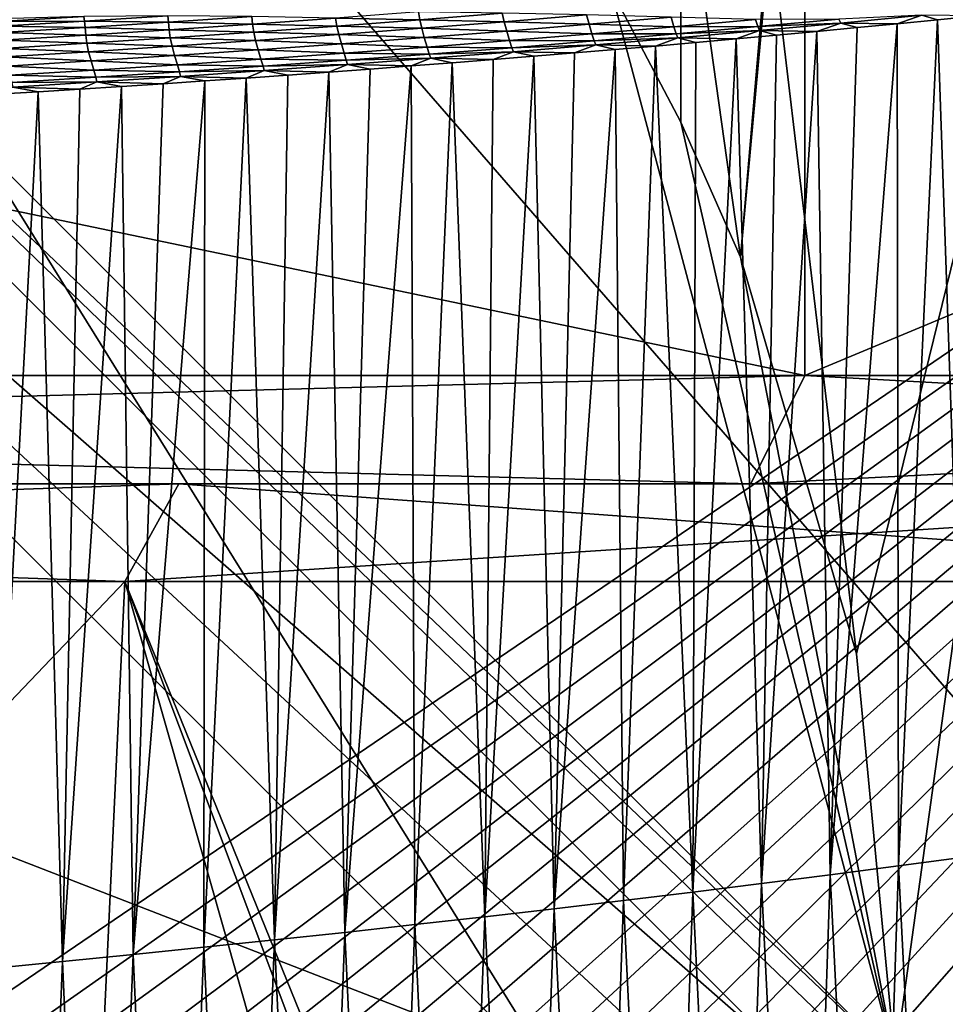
# Model space of a CAD drawing. Extents: x -65 to 446, y -88 to 1542.
# Tile 116 of 223: x 53.57 to 56.14, y -24.45 to -21.71. Entities that reach past the tile are written whole.
import ezdxf

# ---------------------------------------------------------------- set-up
doc = ezdxf.new("R2010")
doc.units = 0
doc.header["$LTSCALE"] = 74.25
for name, color, linetype in [('15', 7, 'CONTINUOUS'), ('16', 7, 'CONTINUOUS'), ('322', 7, 'CONTINUOUS'), ('36', 7, 'CONTINUOUS'), ('37', 7, 'CONTINUOUS'), ('38', 7, 'CONTINUOUS'), ('39', 7, 'CONTINUOUS'), ('4', 7, 'CONTINUOUS'), ('463', 7, 'CONTINUOUS'), ('499', 7, 'CONTINUOUS'), ('5', 7, 'CONTINUOUS'), ('522', 7, 'CONTINUOUS'), ('530', 7, 'CONTINUOUS'), ('589', 7, 'CONTINUOUS'), ('592', 7, 'CONTINUOUS'), ('593', 7, 'CONTINUOUS'), ('6', 7, 'CONTINUOUS'), ('880', 7, 'CONTINUOUS'), ('884', 7, 'CONTINUOUS'), ('937', 7, 'CONTINUOUS')]:
    doc.layers.add(name, color=color, linetype=linetype)

msp = doc.modelspace()

# ---------------------------------------------------------------- linework, layer by layer
at = {"layer": '15', "linetype": 'CONTINUOUS'}
for points in [[(46.1374, -23.272, 6.6894), (53.5, -31, 6.0622), (53.8626, -23.272, 6.6894), (46.1374, -23.272, 6.6894)], [(53.5, -31, 6.0622), (56.0622, -31, 3.5), (53.8626, -23.272, 6.6894), (53.5, -31, 6.0622)], [(56.7615, -31, 1.8117), (57, -31), (53.8626, -23.272, 6.6894), (56.7615, -31, 1.8117)], [(57, -31), (57.7245, -23.272), (53.8626, -23.272, 6.6894), (57, -31)], [(56.0622, -31, 3.5), (56.7615, -31, 1.8117), (53.8626, -23.272, 6.6894), (56.0622, -31, 3.5)]]:
    msp.add_3dface(points, dxfattribs=at)
at = {"layer": '16', "linetype": 'CONTINUOUS'}
for points in [[(55.75, -20.3, 9.9593), (44.25, -20.3, 9.9593), (55.75, -22.7, 9.9593), (55.75, -20.3, 9.9593)], [(55.75, -22.7, 9.9593), (44.25, -20.3, 9.9593), (44.25, -22.7, 9.9593), (55.75, -22.7, 9.9593)], [(61.5, -22.7), (61.5, -20.3), (55.75, -20.3, 9.9593), (61.5, -22.7)], [(61.5, -22.7), (55.75, -20.3, 9.9593), (55.75, -22.7, 9.9593), (61.5, -22.7)]]:
    msp.add_3dface(points, dxfattribs=at)
at = {"layer": '322', "color": 7, "linetype": 'CONTINUOUS'}
for points in [[(55.654, -21.4656, -12.369), (55.5708, -22.3714, -12.4067), (55.6476, -21.4759, -14.5939), (55.654, -21.4656, -12.369)], [(55.5708, -22.3714, -12.4067), (55.5708, -22.3714, -14.6347), (55.6476, -21.4759, -14.5939), (55.5708, -22.3714, -12.4067)]]:
    msp.add_3dface(points, dxfattribs=at)
at = {"layer": '36', "linetype": 'CONTINUOUS'}
for points in [[(44.4, -23, -9.6995), (44.25, -22.7, -9.9593), (55.75, -22.7, -9.9593), (44.4, -23, -9.6995)], [(55.6, -23, -9.6995), (44.4, -23, -9.6995), (55.75, -22.7, -9.9593), (55.6, -23, -9.6995)], [(61.2, -23), (55.6, -23, -9.6995), (61.5, -22.7), (61.2, -23)], [(55.6, -23, -9.6995), (55.75, -22.7, -9.9593), (61.5, -22.7), (55.6, -23, -9.6995)]]:
    msp.add_3dface(points, dxfattribs=at)
at = {"layer": '37', "linetype": 'CONTINUOUS'}
for points in [[(44.4, -23, 9.6995), (55.6, -23, 9.6995), (44.25, -22.7, 9.9593), (44.4, -23, 9.6995)], [(55.6, -23, 9.6995), (55.75, -22.7, 9.9593), (44.25, -22.7, 9.9593), (55.6, -23, 9.6995)], [(55.6, -23, 9.6995), (61.2, -23), (55.75, -22.7, 9.9593), (55.6, -23, 9.6995)], [(61.2, -23), (61.5, -22.7), (55.75, -22.7, 9.9593), (61.2, -23)]]:
    msp.add_3dface(points, dxfattribs=at)
at = {"layer": '38', "linetype": 'CONTINUOUS'}
for points in [[(46.1374, -23.272, -6.6894), (45.988, -23, -6.9481), (54.012, -23, -6.9481), (46.1374, -23.272, -6.6894)], [(53.8626, -23.272, -6.6894), (46.1374, -23.272, -6.6894), (54.012, -23, -6.9481), (53.8626, -23.272, -6.6894)], [(57.7245, -23.272), (53.8626, -23.272, -6.6894), (58.0232, -23), (57.7245, -23.272)], [(58.0232, -23), (53.8626, -23.272, -6.6894), (54.012, -23, -6.9481), (58.0232, -23)]]:
    msp.add_3dface(points, dxfattribs=at)
at = {"layer": '39', "linetype": 'CONTINUOUS'}
for points in [[(54.012, -23, 6.9481), (45.988, -23, 6.9481), (53.8626, -23.272, 6.6894), (54.012, -23, 6.9481)], [(45.988, -23, 6.9481), (46.1374, -23.272, 6.6894), (53.8626, -23.272, 6.6894), (45.988, -23, 6.9481)], [(57.7245, -23.272), (54.012, -23, 6.9481), (53.8626, -23.272, 6.6894), (57.7245, -23.272)], [(57.7245, -23.272), (58.0232, -23), (54.012, -23, 6.9481), (57.7245, -23.272)]]:
    msp.add_3dface(points, dxfattribs=at)
at = {"layer": '4', "linetype": 'CONTINUOUS'}
for points in [[(53.8626, -23.272, -6.6894), (46.5, -31, -6.0622), (46.1374, -23.272, -6.6894), (53.8626, -23.272, -6.6894)], [(53.5, -31, -6.0622), (46.5, -31, -6.0622), (53.8626, -23.272, -6.6894), (53.5, -31, -6.0622)], [(56.0622, -31, -3.5), (53.5, -31, -6.0622), (53.8626, -23.272, -6.6894), (56.0622, -31, -3.5)], [(57.7245, -23.272), (56.0622, -31, -3.5), (53.8626, -23.272, -6.6894), (57.7245, -23.272)], [(56.7615, -31, -1.8117), (56.0622, -31, -3.5), (57.7245, -23.272), (56.7615, -31, -1.8117)]]:
    msp.add_3dface(points, dxfattribs=at)
at = {"layer": '463', "color": 7, "linetype": 'CONTINUOUS'}
for points in [[(56.4992, -21, -11.9465), (55.8933, -23.4728, -12.2568), (55.654, -21.4656, -12.369), (56.4992, -21, -11.9465)], [(56, -24.6, -12.2049), (55.8933, -23.4728, -12.2568), (56.4992, -21, -11.9465), (56, -24.6, -12.2049)], [(56.1925, -26.0703, -12.1084), (56, -24.6, -12.2049), (56.4992, -21, -11.9465), (56.1925, -26.0703, -12.1084)], [(55.8933, -23.4728, -12.2568), (55.5708, -22.3714, -12.4067), (55.654, -21.4656, -12.369), (55.8933, -23.4728, -12.2568)]]:
    msp.add_3dface(points, dxfattribs=at)
at = {"layer": '499', "color": 7, "linetype": 'CONTINUOUS'}
for points in [[(55.2099, -21.624, -15.128), (55.4056, -21.19, -15.0592), (55.4058, -21.9967, -14.9628), (55.2099, -21.624, -15.128)], [(55.4056, -21.19, -15.0592), (55.5708, -22.3714, -14.6347), (55.4058, -21.9967, -14.9628), (55.4056, -21.19, -15.0592)], [(55.5708, -22.3714, -14.6347), (55.4056, -21.19, -15.0592), (55.6476, -21.4759, -14.5939), (55.5708, -22.3714, -14.6347)]]:
    msp.add_3dface(points, dxfattribs=at)
at = {"layer": '5', "linetype": 'CONTINUOUS'}
for points in [[(44.4, -23, 9.6995), (45.988, -23, 6.9481), (55.6, -23, 9.6995), (44.4, -23, 9.6995)], [(54.012, -23, -6.9481), (45.988, -23, -6.9481), (44.4, -23, -9.6995), (54.012, -23, -6.9481)], [(55.6, -23, -9.6995), (54.012, -23, -6.9481), (44.4, -23, -9.6995), (55.6, -23, -9.6995)], [(45.988, -23, 6.9481), (54.012, -23, 6.9481), (55.6, -23, 9.6995), (45.988, -23, 6.9481)], [(54.012, -23, 6.9481), (58.0232, -23), (55.6, -23, 9.6995), (54.012, -23, 6.9481)], [(58.0232, -23), (54.012, -23, -6.9481), (61.2, -23), (58.0232, -23)], [(61.2, -23), (54.012, -23, -6.9481), (55.6, -23, -9.6995), (61.2, -23)], [(55.6, -23, 9.6995), (58.0232, -23), (61.2, -23), (55.6, -23, 9.6995)]]:
    msp.add_3dface(points, dxfattribs=at)
at = {"layer": '522', "color": 7, "linetype": 'CONTINUOUS'}
for points in [[(50, -16.5, 13.9), (50, -32.2574, 13.9), (59.8285, -32.3284, 9.8298), (50, -16.5, 13.9)], [(63.9, -18.9401, 0), (50, -16.5, 13.9), (63.9, -32.5), (63.9, -18.9401, 0)], [(63.9, -32.5), (50, -16.5, 13.9), (59.8285, -32.3284, 9.8298), (63.9, -32.5)]]:
    msp.add_3dface(points, dxfattribs=at)
at = {"layer": '530', "color": 7, "linetype": 'CONTINUOUS'}
for points in [[(50, -18.6, -17), (55.2099, -21.624, -15.128), (56, -24.6, -17), (50, -18.6, -17)], [(56, -24.6, -17), (55.2099, -21.624, -15.128), (55.4058, -21.9967, -14.9628), (56, -24.6, -17)], [(55.5708, -22.3714, -14.6347), (56, -24.6, -17), (55.4058, -21.9967, -14.9628), (55.5708, -22.3714, -14.6347)], [(56, -24.6, -12.2049), (56, -24.6, -17), (55.5708, -22.3714, -14.6347), (56, -24.6, -12.2049)], [(55.8933, -23.4728, -12.2568), (56, -24.6, -12.2049), (55.5708, -22.3714, -14.6347), (55.8933, -23.4728, -12.2568)], [(55.5708, -22.3714, -12.4067), (55.8933, -23.4728, -12.2568), (55.5708, -22.3714, -14.6347), (55.5708, -22.3714, -12.4067)]]:
    msp.add_3dface(points, dxfattribs=at)
at = {"layer": '589', "color": 7, "linetype": 'CONTINUOUS'}
for points in [[(50.0003, -19.6, -18), (55, -24.6, -18), (51.45, -23.2225, -18), (50.0003, -19.6, -18)], [(51.45, -23.2225, -18), (55, -24.6, -18), (51.45, -25.9775, -18), (51.45, -23.2225, -18)]]:
    msp.add_3dface(points, dxfattribs=at)
at = {"layer": '592', "color": 7, "linetype": 'CONTINUOUS'}
for points in [[(50, -18.8929, -17.7071), (55.7071, -24.6, -17.7071), (50.0003, -19.6, -18), (50, -18.8929, -17.7071)], [(50.0003, -19.6, -18), (55.7071, -24.6, -17.7071), (55.3827, -24.6, -17.9239), (50.0003, -19.6, -18)], [(55, -24.6, -18), (50.0003, -19.6, -18), (55.3827, -24.6, -17.9239), (55, -24.6, -18)]]:
    msp.add_3dface(points, dxfattribs=at)
at = {"layer": '593', "color": 7, "linetype": 'CONTINUOUS'}
for points in [[(50, -18.6, -17), (56, -24.6, -17), (50, -18.8929, -17.7071), (50, -18.6, -17)], [(56, -24.6, -17), (55.9239, -24.6, -17.3827), (50, -18.8929, -17.7071), (56, -24.6, -17)], [(55.9239, -24.6, -17.3827), (55.7071, -24.6, -17.7071), (50, -18.8929, -17.7071), (55.9239, -24.6, -17.3827)]]:
    msp.add_3dface(points, dxfattribs=at)
at = {"layer": '6', "linetype": 'CONTINUOUS'}
for points in [[(44.25, -20.3, -9.9593), (55.75, -20.3, -9.9593), (44.25, -22.7, -9.9593), (44.25, -20.3, -9.9593)], [(44.25, -22.7, -9.9593), (55.75, -20.3, -9.9593), (55.75, -22.7, -9.9593), (44.25, -22.7, -9.9593)], [(55.75, -20.3, -9.9593), (61.5, -20.3), (55.75, -22.7, -9.9593), (55.75, -20.3, -9.9593)], [(55.75, -22.7, -9.9593), (61.5, -20.3), (61.5, -22.7), (55.75, -22.7, -9.9593)]]:
    msp.add_3dface(points, dxfattribs=at)
at = {"layer": '880', "color": 7, "linetype": 'CONTINUOUS'}
for points in [[(53.7487, -21.7027, 16.1358), (53.5149, -21.7093, 16.183), (53.5175, -21.7167, 16.1879), (53.7487, -21.7027, 16.1358)], [(53.7487, -21.7027, 16.1358), (53.5175, -21.7167, 16.1879), (53.7507, -21.7158, 16.1367), (53.7487, -21.7027, 16.1358)], [(53.9819, -21.7009, 16.0801), (53.7487, -21.7027, 16.1358), (53.7507, -21.7158, 16.1367), (53.9819, -21.7009, 16.0801)], [(53.9819, -21.7009, 16.0801), (53.7507, -21.7158, 16.1367), (53.9837, -21.7187, 16.0766), (53.9819, -21.7009, 16.0801)], [(54.2146, -21.703, 16.0154), (53.9819, -21.7009, 16.0801), (53.9837, -21.7187, 16.0766), (54.2146, -21.703, 16.0154)], [(54.2146, -21.703, 16.0154), (53.9837, -21.7187, 16.0766), (54.2168, -21.7239, 16.0083), (54.2146, -21.703, 16.0154)], [(54.4474, -21.7073, 15.9423), (54.2146, -21.703, 16.0154), (54.2168, -21.7239, 16.0083), (54.4474, -21.7073, 15.9423)], [(54.6771, -21.69, 15.8723), (54.4474, -21.7073, 15.9423), (54.6808, -21.7123, 15.8607), (54.6771, -21.69, 15.8723)], [(54.9098, -21.6942, 15.786), (54.6771, -21.69, 15.8723), (54.6808, -21.7123, 15.8607), (54.9098, -21.6942, 15.786)], [(54.9098, -21.6942, 15.786), (54.6808, -21.7123, 15.8607), (54.9154, -21.7177, 15.7667), (54.9098, -21.6942, 15.786)], [(55.1436, -21.6987, 15.6872), (54.9098, -21.6942, 15.786), (54.9154, -21.7177, 15.7667), (55.1436, -21.6987, 15.6872)], [(55.1436, -21.6987, 15.6872), (54.9154, -21.7177, 15.7667), (55.151, -21.7247, 15.6479), (55.1436, -21.6987, 15.6872)], [(55.3783, -21.7052, 15.5634), (55.1436, -21.6987, 15.6872), (55.151, -21.7247, 15.6479), (55.3783, -21.7052, 15.5634)], [(56.0744, -21.6993, 15.2036), (55.8444, -21.7103, 15.2742), (55.8494, -21.7211, 15.3015), (56.0744, -21.6993, 15.2036)], [(56.0744, -21.6993, 15.2036), (55.8494, -21.7211, 15.3015), (56.0063, -21.7231, 15.2441), (56.0744, -21.6993, 15.2036)], [(56.1178, -21.7121, 15.1947), (56.0744, -21.6993, 15.2036), (56.0063, -21.7231, 15.2441), (56.1178, -21.7121, 15.1947)], [(56.2292, -21.701, 15.1444), (56.0744, -21.6993, 15.2036), (56.1178, -21.7121, 15.1947), (56.2292, -21.701, 15.1444)], [(53.7507, -21.7158, 16.1367), (53.5175, -21.7167, 16.1879), (53.5192, -21.7299, 16.1891), (53.7507, -21.7158, 16.1367)], [(53.7507, -21.7158, 16.1367), (53.5192, -21.7299, 16.1891), (53.7523, -21.7337, 16.1337), (53.7507, -21.7158, 16.1367)], [(53.7523, -21.7337, 16.1337), (53.5192, -21.7299, 16.1891), (53.5205, -21.7479, 16.1866), (53.7523, -21.7337, 16.1337)], [(53.9837, -21.7187, 16.0766), (53.7507, -21.7158, 16.1367), (53.7523, -21.7337, 16.1337), (53.9837, -21.7187, 16.0766)], [(53.9837, -21.7187, 16.0766), (53.7523, -21.7337, 16.1337), (53.9857, -21.7397, 16.0701), (53.9837, -21.7187, 16.0766)], [(54.2168, -21.7239, 16.0083), (53.9837, -21.7187, 16.0766), (53.9857, -21.7397, 16.0701), (54.2168, -21.7239, 16.0083)], [(54.2168, -21.7239, 16.0083), (53.9857, -21.7397, 16.0701), (54.2201, -21.7463, 15.9981), (54.2168, -21.7239, 16.0083)], [(54.4474, -21.7073, 15.9423), (54.2168, -21.7239, 16.0083), (54.4509, -21.7297, 15.9314), (54.4474, -21.7073, 15.9423)], [(54.4509, -21.7297, 15.9314), (54.2168, -21.7239, 16.0083), (54.2201, -21.7463, 15.9981), (54.4509, -21.7297, 15.9314)], [(54.4509, -21.7297, 15.9314), (54.2201, -21.7463, 15.9981), (54.4563, -21.7532, 15.9137), (54.4509, -21.7297, 15.9314)], [(54.6808, -21.7123, 15.8607), (54.4474, -21.7073, 15.9423), (54.4509, -21.7297, 15.9314), (54.6808, -21.7123, 15.8607)], [(54.6808, -21.7123, 15.8607), (54.4509, -21.7297, 15.9314), (54.6863, -21.7358, 15.8422), (54.6808, -21.7123, 15.8607)], [(54.6863, -21.7358, 15.8422), (54.4509, -21.7297, 15.9314), (54.4563, -21.7532, 15.9137), (54.6863, -21.7358, 15.8422)], [(54.9154, -21.7177, 15.7667), (54.6808, -21.7123, 15.8607), (54.6863, -21.7358, 15.8422), (54.9154, -21.7177, 15.7667)], [(54.9154, -21.7177, 15.7667), (54.6863, -21.7358, 15.8422), (54.9228, -21.7436, 15.7285), (54.9154, -21.7177, 15.7667)], [(55.151, -21.7247, 15.6479), (54.9154, -21.7177, 15.7667), (54.9228, -21.7436, 15.7285), (55.151, -21.7247, 15.6479)], [(55.151, -21.7247, 15.6479), (54.9228, -21.7436, 15.7285), (55.1586, -21.7513, 15.5891), (55.151, -21.7247, 15.6479)], [(55.3783, -21.7052, 15.5634), (55.151, -21.7247, 15.6479), (55.3859, -21.7319, 15.5032), (55.3783, -21.7052, 15.5634)], [(55.3859, -21.7319, 15.5032), (55.151, -21.7247, 15.6479), (55.1586, -21.7513, 15.5891), (55.3859, -21.7319, 15.5032)], [(55.6123, -21.7117, 15.4135), (55.3783, -21.7052, 15.5634), (55.3859, -21.7319, 15.5032), (55.6123, -21.7117, 15.4135)], [(55.6123, -21.7117, 15.4135), (55.3859, -21.7319, 15.5032), (55.6188, -21.7312, 15.3686), (55.6123, -21.7117, 15.4135)], [(55.6188, -21.7312, 15.3686), (55.3859, -21.7319, 15.5032), (55.3923, -21.7514, 15.4593), (55.6188, -21.7312, 15.3686)], [(55.6188, -21.7312, 15.3686), (55.3923, -21.7514, 15.4593), (55.6236, -21.7422, 15.3955), (55.6188, -21.7312, 15.3686)], [(55.8444, -21.7103, 15.2742), (55.6123, -21.7117, 15.4135), (55.6188, -21.7312, 15.3686), (55.8444, -21.7103, 15.2742)], [(55.8444, -21.7103, 15.2742), (55.6188, -21.7312, 15.3686), (55.8494, -21.7211, 15.3015), (55.8444, -21.7103, 15.2742)], [(55.8494, -21.7211, 15.3015), (55.6188, -21.7312, 15.3686), (55.6236, -21.7422, 15.3955), (55.8494, -21.7211, 15.3015)], [(55.8494, -21.7211, 15.3015), (55.6236, -21.7422, 15.3955), (55.783, -21.7445, 15.3398), (55.8494, -21.7211, 15.3015)], [(55.8947, -21.7339, 15.2924), (55.8494, -21.7211, 15.3015), (55.783, -21.7445, 15.3398), (55.8947, -21.7339, 15.2924)], [(56.0063, -21.7231, 15.2441), (55.8494, -21.7211, 15.3015), (55.8947, -21.7339, 15.2924), (56.0063, -21.7231, 15.2441)], [(53.7523, -21.7337, 16.1337), (53.5205, -21.7479, 16.1866), (53.754, -21.7547, 16.1279), (53.7523, -21.7337, 16.1337)], [(53.754, -21.7547, 16.1279), (53.5205, -21.7479, 16.1866), (53.522, -21.769, 16.1814), (53.754, -21.7547, 16.1279)], [(53.754, -21.7547, 16.1279), (53.522, -21.769, 16.1814), (53.7569, -21.7774, 16.1192), (53.754, -21.7547, 16.1279)], [(53.9857, -21.7397, 16.0701), (53.7523, -21.7337, 16.1337), (53.754, -21.7547, 16.1279), (53.9857, -21.7397, 16.0701)], [(53.9857, -21.7397, 16.0701), (53.754, -21.7547, 16.1279), (53.9887, -21.7622, 16.0607), (53.9857, -21.7397, 16.0701)], [(53.9887, -21.7622, 16.0607), (53.754, -21.7547, 16.1279), (53.7569, -21.7774, 16.1192), (53.9887, -21.7622, 16.0607)], [(54.2201, -21.7463, 15.9981), (53.9857, -21.7397, 16.0701), (53.9887, -21.7622, 16.0607), (54.2201, -21.7463, 15.9981)], [(54.2201, -21.7463, 15.9981), (53.9887, -21.7622, 16.0607), (54.2254, -21.7699, 15.9812), (54.2201, -21.7463, 15.9981)], [(54.4563, -21.7532, 15.9137), (54.2201, -21.7463, 15.9981), (54.2254, -21.7699, 15.9812), (54.4563, -21.7532, 15.9137)], [(54.4563, -21.7532, 15.9137), (54.2254, -21.7699, 15.9812), (54.4634, -21.779, 15.8781), (54.4563, -21.7532, 15.9137)], [(54.6863, -21.7358, 15.8422), (54.4563, -21.7532, 15.9137), (54.6936, -21.7617, 15.8052), (54.6863, -21.7358, 15.8422)], [(54.6936, -21.7617, 15.8052), (54.4563, -21.7532, 15.9137), (54.4634, -21.779, 15.8781), (54.6936, -21.7617, 15.8052)], [(54.9228, -21.7436, 15.7285), (54.6863, -21.7358, 15.8422), (54.6936, -21.7617, 15.8052), (54.9228, -21.7436, 15.7285)], [(54.9228, -21.7436, 15.7285), (54.6936, -21.7617, 15.8052), (54.9304, -21.77, 15.6713), (54.9228, -21.7436, 15.7285)], [(55.1586, -21.7513, 15.5891), (54.9228, -21.7436, 15.7285), (54.9304, -21.77, 15.6713), (55.1586, -21.7513, 15.5891)], [(55.1586, -21.7513, 15.5891), (54.9304, -21.77, 15.6713), (55.165, -21.7709, 15.5463), (55.1586, -21.7513, 15.5891)], [(55.3859, -21.7319, 15.5032), (55.1586, -21.7513, 15.5891), (55.3923, -21.7514, 15.4593), (55.3859, -21.7319, 15.5032)], [(55.3923, -21.7514, 15.4593), (55.1586, -21.7513, 15.5891), (55.165, -21.7709, 15.5463), (55.3923, -21.7514, 15.4593)], [(55.3923, -21.7514, 15.4593), (55.165, -21.7709, 15.5463), (55.3969, -21.7625, 15.4858), (55.3923, -21.7514, 15.4593)], [(55.6236, -21.7422, 15.3955), (55.3923, -21.7514, 15.4593), (55.3969, -21.7625, 15.4858), (55.6236, -21.7422, 15.3955)], [(55.6236, -21.7422, 15.3955), (55.3969, -21.7625, 15.4858), (55.5595, -21.7651, 15.4315), (55.6236, -21.7422, 15.3955)], [(55.6713, -21.7549, 15.3861), (55.6236, -21.7422, 15.3955), (55.5595, -21.7651, 15.4315), (55.6713, -21.7549, 15.3861)], [(55.783, -21.7445, 15.3398), (55.6236, -21.7422, 15.3955), (55.6713, -21.7549, 15.3861), (55.783, -21.7445, 15.3398)], [(53.7569, -21.7774, 16.1192), (53.522, -21.769, 16.1814), (53.5247, -21.7917, 16.1736), (53.7569, -21.7774, 16.1192)], [(53.7569, -21.7774, 16.1192), (53.5247, -21.7917, 16.1736), (53.7618, -21.801, 16.1043), (53.7569, -21.7774, 16.1192)], [(53.9887, -21.7622, 16.0607), (53.7569, -21.7774, 16.1192), (53.9938, -21.7858, 16.0448), (53.9887, -21.7622, 16.0607)], [(53.9938, -21.7858, 16.0448), (53.7569, -21.7774, 16.1192), (53.7618, -21.801, 16.1043), (53.9938, -21.7858, 16.0448)], [(53.9938, -21.7858, 16.0448), (53.7618, -21.801, 16.1043), (54.0008, -21.8114, 16.0121), (53.9938, -21.7858, 16.0448)], [(54.2254, -21.7699, 15.9812), (53.9887, -21.7622, 16.0607), (53.9938, -21.7858, 16.0448), (54.2254, -21.7699, 15.9812)], [(54.2254, -21.7699, 15.9812), (53.9938, -21.7858, 16.0448), (54.2325, -21.7956, 15.9471), (54.2254, -21.7699, 15.9812)], [(54.2325, -21.7956, 15.9471), (53.9938, -21.7858, 16.0448), (54.0008, -21.8114, 16.0121), (54.2325, -21.7956, 15.9471)], [(54.4634, -21.779, 15.8781), (54.2254, -21.7699, 15.9812), (54.2325, -21.7956, 15.9471), (54.4634, -21.779, 15.8781)], [(54.4634, -21.779, 15.8781), (54.2325, -21.7956, 15.9471), (54.471, -21.8052, 15.8244), (54.4634, -21.779, 15.8781)], [(54.6936, -21.7617, 15.8052), (54.4634, -21.779, 15.8781), (54.7012, -21.788, 15.7497), (54.6936, -21.7617, 15.8052)], [(54.7012, -21.788, 15.7497), (54.4634, -21.779, 15.8781), (54.471, -21.8052, 15.8244), (54.7012, -21.788, 15.7497)], [(54.9304, -21.77, 15.6713), (54.6936, -21.7617, 15.8052), (54.7012, -21.788, 15.7497), (54.9304, -21.77, 15.6713)], [(54.9304, -21.77, 15.6713), (54.7012, -21.788, 15.7497), (54.9367, -21.7896, 15.6296), (54.9304, -21.77, 15.6713)], [(55.165, -21.7709, 15.5463), (54.9304, -21.77, 15.6713), (54.9367, -21.7896, 15.6296), (55.165, -21.7709, 15.5463)], [(55.165, -21.7709, 15.5463), (54.9367, -21.7896, 15.6296), (55.1694, -21.7821, 15.5723), (55.165, -21.7709, 15.5463)], [(55.1694, -21.7821, 15.5723), (54.9367, -21.7896, 15.6296), (54.9409, -21.801, 15.6551), (55.1694, -21.7821, 15.5723)], [(55.1694, -21.7821, 15.5723), (54.9409, -21.801, 15.6551), (55.1107, -21.8041, 15.6036), (55.1694, -21.7821, 15.5723)], [(55.2232, -21.7946, 15.5619), (55.1694, -21.7821, 15.5723), (55.1107, -21.8041, 15.6036), (55.2232, -21.7946, 15.5619)], [(55.3969, -21.7625, 15.4858), (55.165, -21.7709, 15.5463), (55.1694, -21.7821, 15.5723), (55.3969, -21.7625, 15.4858)], [(55.3969, -21.7625, 15.4858), (55.1694, -21.7821, 15.5723), (55.3356, -21.785, 15.5194), (55.3969, -21.7625, 15.4858)], [(55.3356, -21.785, 15.5194), (55.1694, -21.7821, 15.5723), (55.2232, -21.7946, 15.5619), (55.3356, -21.785, 15.5194)], [(55.4476, -21.7751, 15.4759), (55.3969, -21.7625, 15.4858), (55.3356, -21.785, 15.5194), (55.4476, -21.7751, 15.4759)], [(55.5595, -21.7651, 15.4315), (55.3969, -21.7625, 15.4858), (55.4476, -21.7751, 15.4759), (55.5595, -21.7651, 15.4315)], [(53.7618, -21.801, 16.1043), (53.5247, -21.7917, 16.1736), (53.5294, -21.8154, 16.1598), (53.7618, -21.801, 16.1043)], [(53.7618, -21.801, 16.1043), (53.5294, -21.8154, 16.1598), (53.7687, -21.8265, 16.0733), (53.7618, -21.801, 16.1043)], [(54.0008, -21.8114, 16.0121), (53.7618, -21.801, 16.1043), (53.7687, -21.8265, 16.0733), (54.0008, -21.8114, 16.0121)], [(54.0008, -21.8114, 16.0121), (53.7687, -21.8265, 16.0733), (54.0083, -21.8373, 15.9625), (54.0008, -21.8114, 16.0121)], [(54.2325, -21.7956, 15.9471), (54.0008, -21.8114, 16.0121), (54.24, -21.8216, 15.8953), (54.2325, -21.7956, 15.9471)], [(54.24, -21.8216, 15.8953), (54.0008, -21.8114, 16.0121), (54.0083, -21.8373, 15.9625), (54.24, -21.8216, 15.8953)], [(54.471, -21.8052, 15.8244), (54.2325, -21.7956, 15.9471), (54.24, -21.8216, 15.8953), (54.471, -21.8052, 15.8244)], [(54.471, -21.8052, 15.8244), (54.24, -21.8216, 15.8953), (54.4772, -21.8247, 15.7853), (54.471, -21.8052, 15.8244)], [(54.7012, -21.788, 15.7497), (54.471, -21.8052, 15.8244), (54.7074, -21.8075, 15.7093), (54.7012, -21.788, 15.7497)], [(54.7074, -21.8075, 15.7093), (54.471, -21.8052, 15.8244), (54.4772, -21.8247, 15.7853), (54.7074, -21.8075, 15.7093)], [(54.7074, -21.8075, 15.7093), (54.4772, -21.8247, 15.7853), (54.7113, -21.8191, 15.7342), (54.7074, -21.8075, 15.7093)], [(54.9367, -21.7896, 15.6296), (54.7012, -21.788, 15.7497), (54.7074, -21.8075, 15.7093), (54.9367, -21.7896, 15.6296)], [(54.9367, -21.7896, 15.6296), (54.7074, -21.8075, 15.7093), (54.9409, -21.801, 15.6551), (54.9367, -21.7896, 15.6296)], [(54.9409, -21.801, 15.6551), (54.7074, -21.8075, 15.7093), (54.7113, -21.8191, 15.7342), (54.9409, -21.801, 15.6551)], [(54.9409, -21.801, 15.6551), (54.7113, -21.8191, 15.7342), (54.8846, -21.8226, 15.6843), (54.9409, -21.801, 15.6551)], [(54.9977, -21.8134, 15.6444), (54.9409, -21.801, 15.6551), (54.8846, -21.8226, 15.6843), (54.9977, -21.8134, 15.6444)], [(55.1107, -21.8041, 15.6036), (54.9409, -21.801, 15.6551), (54.9977, -21.8134, 15.6444), (55.1107, -21.8041, 15.6036)], [(53.7687, -21.8265, 16.0733), (53.5294, -21.8154, 16.1598), (53.5362, -21.8408, 16.1305), (53.7687, -21.8265, 16.0733)], [(53.7687, -21.8265, 16.0733), (53.5362, -21.8408, 16.1305), (53.7761, -21.8522, 16.0259), (53.7687, -21.8265, 16.0733)], [(54.0083, -21.8373, 15.9625), (53.7687, -21.8265, 16.0733), (53.7761, -21.8522, 16.0259), (54.0083, -21.8373, 15.9625)], [(54.0083, -21.8373, 15.9625), (53.7761, -21.8522, 16.0259), (54.0142, -21.8569, 15.9264), (54.0083, -21.8373, 15.9625)], [(54.24, -21.8216, 15.8953), (54.0083, -21.8373, 15.9625), (54.246, -21.8412, 15.8577), (54.24, -21.8216, 15.8953)], [(54.246, -21.8412, 15.8577), (54.0083, -21.8373, 15.9625), (54.0142, -21.8569, 15.9264), (54.246, -21.8412, 15.8577)], [(54.4772, -21.8247, 15.7853), (54.24, -21.8216, 15.8953), (54.246, -21.8412, 15.8577), (54.4772, -21.8247, 15.7853)], [(54.4772, -21.8247, 15.7853), (54.246, -21.8412, 15.8577), (54.4808, -21.8366, 15.8096), (54.4772, -21.8247, 15.7853)], [(54.4808, -21.8366, 15.8096), (54.246, -21.8412, 15.8577), (54.2493, -21.8533, 15.8813), (54.4808, -21.8366, 15.8096)], [(54.4808, -21.8366, 15.8096), (54.2493, -21.8533, 15.8813), (54.4291, -21.8575, 15.8349), (54.4808, -21.8366, 15.8096)], [(54.5434, -21.849, 15.7986), (54.4808, -21.8366, 15.8096), (54.4291, -21.8575, 15.8349), (54.5434, -21.849, 15.7986)], [(54.7113, -21.8191, 15.7342), (54.4772, -21.8247, 15.7853), (54.4808, -21.8366, 15.8096), (54.7113, -21.8191, 15.7342)], [(54.7113, -21.8191, 15.7342), (54.4808, -21.8366, 15.8096), (54.6574, -21.8404, 15.7614), (54.7113, -21.8191, 15.7342)], [(54.6574, -21.8404, 15.7614), (54.4808, -21.8366, 15.8096), (54.5434, -21.849, 15.7986), (54.6574, -21.8404, 15.7614)], [(54.7711, -21.8316, 15.7233), (54.7113, -21.8191, 15.7342), (54.6574, -21.8404, 15.7614), (54.7711, -21.8316, 15.7233)], [(54.8846, -21.8226, 15.6843), (54.7113, -21.8191, 15.7342), (54.7711, -21.8316, 15.7233), (54.8846, -21.8226, 15.6843)], [(53.7761, -21.8522, 16.0259), (53.5362, -21.8408, 16.1305), (53.5435, -21.8663, 16.0855), (53.7761, -21.8522, 16.0259)], [(53.7761, -21.8522, 16.0259), (53.5435, -21.8663, 16.0855), (53.7819, -21.8719, 15.9914), (53.7761, -21.8522, 16.0259)], [(53.7819, -21.8719, 15.9914), (53.5435, -21.8663, 16.0855), (53.5492, -21.886, 16.0527), (53.7819, -21.8719, 15.9914)], [(54.0142, -21.8569, 15.9264), (53.7761, -21.8522, 16.0259), (53.7819, -21.8719, 15.9914), (54.0142, -21.8569, 15.9264)], [(54.0142, -21.8569, 15.9264), (53.7819, -21.8719, 15.9914), (54.0172, -21.8692, 15.9493), (54.0142, -21.8569, 15.9264)], [(54.246, -21.8412, 15.8577), (54.0142, -21.8569, 15.9264), (54.2493, -21.8533, 15.8813), (54.246, -21.8412, 15.8577)], [(54.2493, -21.8533, 15.8813), (54.0142, -21.8569, 15.9264), (54.0172, -21.8692, 15.9493), (54.2493, -21.8533, 15.8813)], [(54.2493, -21.8533, 15.8813), (54.0172, -21.8692, 15.9493), (54.1996, -21.8739, 15.9049), (54.2493, -21.8533, 15.8813)], [(54.3145, -21.8658, 15.8704), (54.2493, -21.8533, 15.8813), (54.1996, -21.8739, 15.9049), (54.3145, -21.8658, 15.8704)], [(54.4291, -21.8575, 15.8349), (54.2493, -21.8533, 15.8813), (54.3145, -21.8658, 15.8704), (54.4291, -21.8575, 15.8349)], [(53.7819, -21.8719, 15.9914), (53.5492, -21.886, 16.0527), (53.7845, -21.8845, 16.0135), (53.7819, -21.8719, 15.9914)], [(53.7845, -21.8845, 16.0135), (53.5492, -21.886, 16.0527), (53.5515, -21.8989, 16.074), (53.7845, -21.8845, 16.0135)], [(53.7845, -21.8845, 16.0135), (53.5515, -21.8989, 16.074), (53.7375, -21.9047, 16.0343), (53.7845, -21.8845, 16.0135)], [(53.8532, -21.8972, 16.0033), (53.7845, -21.8845, 16.0135), (53.7375, -21.9047, 16.0343), (53.8532, -21.8972, 16.0033)], [(54.0172, -21.8692, 15.9493), (53.7819, -21.8719, 15.9914), (53.7845, -21.8845, 16.0135), (54.0172, -21.8692, 15.9493)], [(54.0172, -21.8692, 15.9493), (53.7845, -21.8845, 16.0135), (53.9689, -21.8896, 15.9714), (54.0172, -21.8692, 15.9493)], [(53.9689, -21.8896, 15.9714), (53.7845, -21.8845, 16.0135), (53.8532, -21.8972, 16.0033), (53.9689, -21.8896, 15.9714)], [(54.0844, -21.8818, 15.9386), (54.0172, -21.8692, 15.9493), (53.9689, -21.8896, 15.9714), (54.0844, -21.8818, 15.9386)], [(54.1996, -21.8739, 15.9049), (54.0172, -21.8692, 15.9493), (54.0844, -21.8818, 15.9386), (54.1996, -21.8739, 15.9049)], [(53.6217, -21.9119, 16.0643), (53.5515, -21.8989, 16.074), (53.506, -21.919, 16.0933), (53.6217, -21.9119, 16.0643)], [(53.7375, -21.9047, 16.0343), (53.5515, -21.8989, 16.074), (53.6217, -21.9119, 16.0643), (53.7375, -21.9047, 16.0343)]]:
    msp.add_3dface(points, dxfattribs=at)
at = {"layer": '884', "color": 7, "linetype": 'CONTINUOUS'}
for points in [[(59.9296, -20.0576, 9.8693), (50.2505, -26.6503, 13.9978), (50.2385, -20.9509, 13.998), (59.9296, -20.0576, 9.8693)], [(50.4928, -26.6931, 13.9913), (50.2505, -26.6503, 13.9978), (59.9296, -20.0576, 9.8693), (50.4928, -26.6931, 13.9913)], [(50.7199, -26.738, 13.9815), (50.4928, -26.6931, 13.9913), (59.9296, -20.0576, 9.8693), (50.7199, -26.738, 13.9815)], [(50.9304, -26.7848, 13.969), (50.7199, -26.738, 13.9815), (59.9296, -20.0576, 9.8693), (50.9304, -26.7848, 13.969)], [(51.1259, -26.8338, 13.9547), (50.9304, -26.7848, 13.969), (59.9296, -20.0576, 9.8693), (51.1259, -26.8338, 13.9547)], [(51.3151, -26.8856, 13.9381), (51.1259, -26.8338, 13.9547), (59.9296, -20.0576, 9.8693), (51.3151, -26.8856, 13.9381)], [(51.497, -26.9401, 13.9197), (51.3151, -26.8856, 13.9381), (59.9296, -20.0576, 9.8693), (51.497, -26.9401, 13.9197)], [(51.6761, -26.9985, 13.8993), (51.497, -26.9401, 13.9197), (59.9296, -20.0576, 9.8693), (51.6761, -26.9985, 13.8993)], [(51.8531, -27.0608, 13.8768), (51.6761, -26.9985, 13.8993), (59.9296, -20.0576, 9.8693), (51.8531, -27.0608, 13.8768)], [(52.0287, -27.1273, 13.8522), (51.8531, -27.0608, 13.8768), (59.9296, -20.0576, 9.8693), (52.0287, -27.1273, 13.8522)], [(52.2041, -27.1984, 13.8254), (52.0287, -27.1273, 13.8522), (59.9296, -20.0576, 9.8693), (52.2041, -27.1984, 13.8254)], [(52.3783, -27.2737, 13.7965), (52.2041, -27.1984, 13.8254), (59.9296, -20.0576, 9.8693), (52.3783, -27.2737, 13.7965)], [(52.5507, -27.3528, 13.7657), (52.3783, -27.2737, 13.7965), (59.9296, -20.0576, 9.8693), (52.5507, -27.3528, 13.7657)], [(52.7211, -27.4358, 13.733), (52.5507, -27.3528, 13.7657), (59.9296, -20.0576, 9.8693), (52.7211, -27.4358, 13.733)], [(52.8858, -27.5209, 13.6993), (52.7211, -27.4358, 13.733), (59.9296, -20.0576, 9.8693), (52.8858, -27.5209, 13.6993)], [(53.0444, -27.6077, 13.665), (52.8858, -27.5209, 13.6993), (59.9296, -20.0576, 9.8693), (53.0444, -27.6077, 13.665)], [(53.2022, -27.7004, 13.6289), (53.0444, -27.6077, 13.665), (59.9296, -20.0576, 9.8693), (53.2022, -27.7004, 13.6289)], [(53.3583, -27.7983, 13.5912), (53.2022, -27.7004, 13.6289), (59.9296, -20.0576, 9.8693), (53.3583, -27.7983, 13.5912)], [(53.5192, -27.9061, 13.5505), (53.3583, -27.7983, 13.5912), (59.9296, -20.0576, 9.8693), (53.5192, -27.9061, 13.5505)], [(53.6935, -28.0294, 13.504), (53.5192, -27.9061, 13.5505), (59.9296, -20.0576, 9.8693), (53.6935, -28.0294, 13.504)], [(53.8747, -28.1643, 13.4531), (53.6935, -28.0294, 13.504), (59.9296, -20.0576, 9.8693), (53.8747, -28.1643, 13.4531)], [(54.0556, -28.3066, 13.3997), (53.8747, -28.1643, 13.4531), (59.9296, -20.0576, 9.8693), (54.0556, -28.3066, 13.3997)], [(54.237, -28.4568, 13.3435), (54.0556, -28.3066, 13.3997), (59.9296, -20.0576, 9.8693), (54.237, -28.4568, 13.3435)], [(54.4081, -28.6071, 13.2879), (54.237, -28.4568, 13.3435), (59.9296, -20.0576, 9.8693), (54.4081, -28.6071, 13.2879)], [(54.5679, -28.7572, 13.2338), (54.4081, -28.6071, 13.2879), (59.9296, -20.0576, 9.8693), (54.5679, -28.7572, 13.2338)], [(54.7213, -28.9093, 13.1799), (54.5679, -28.7572, 13.2338), (59.9296, -20.0576, 9.8693), (54.7213, -28.9093, 13.1799)], [(54.8694, -29.0637, 13.1259), (54.7213, -28.9093, 13.1799), (59.9296, -20.0576, 9.8693), (54.8694, -29.0637, 13.1259)], [(55.0996, -29.3196, 13.0382), (54.8694, -29.0637, 13.1259), (59.9296, -20.0576, 9.8693), (55.0996, -29.3196, 13.0382)], [(55.3182, -29.5811, 12.9505), (55.0996, -29.3196, 13.0382), (59.9296, -20.0576, 9.8693), (55.3182, -29.5811, 12.9505)], [(55.5213, -29.8429, 12.8653), (55.3182, -29.5811, 12.9505), (59.9296, -20.0576, 9.8693), (55.5213, -29.8429, 12.8653)], [(55.7055, -30.0961, 12.7846), (55.5213, -29.8429, 12.8653), (59.9296, -20.0576, 9.8693), (55.7055, -30.0961, 12.7846)], [(55.8699, -30.336, 12.71), (55.7055, -30.0961, 12.7846), (59.9296, -20.0576, 9.8693), (55.8699, -30.336, 12.71)], [(56.0146, -30.5585, 12.6422), (55.8699, -30.336, 12.71), (59.9296, -20.0576, 9.8693), (56.0146, -30.5585, 12.6422)], [(56.143, -30.7653, 12.5803), (56.0146, -30.5585, 12.6422), (59.9296, -20.0576, 9.8693), (56.143, -30.7653, 12.5803)]]:
    msp.add_3dface(points, dxfattribs=at)
at = {"layer": '937', "color": 7, "linetype": 'CONTINUOUS'}
for points in [[(56.2292, -21.701, 15.1444), (56.1178, -21.7121, 15.1947), (56.1984, -24.0359, 15.3481), (56.2292, -21.701, 15.1444)], [(56.0063, -21.7231, 15.2441), (55.8947, -21.7339, 15.2924), (55.8196, -24.0858, 15.52), (56.0063, -21.7231, 15.2441)], [(56.0063, -21.7231, 15.2441), (55.8196, -24.0858, 15.52), (56.0093, -24.0611, 15.4354), (56.0063, -21.7231, 15.2441)], [(56.1178, -21.7121, 15.1947), (56.0063, -21.7231, 15.2441), (56.0093, -24.0611, 15.4354), (56.1178, -21.7121, 15.1947)], [(56.1178, -21.7121, 15.1947), (56.0093, -24.0611, 15.4354), (56.1984, -24.0359, 15.3481), (56.1178, -21.7121, 15.1947)], [(55.6713, -21.7549, 15.3861), (55.5595, -21.7651, 15.4315), (55.6293, -24.11, 15.6018), (55.6713, -21.7549, 15.3861)], [(55.783, -21.7445, 15.3398), (55.6713, -21.7549, 15.3861), (55.6293, -24.11, 15.6018), (55.783, -21.7445, 15.3398)], [(55.783, -21.7445, 15.3398), (55.6293, -24.11, 15.6018), (55.8196, -24.0858, 15.52), (55.783, -21.7445, 15.3398)], [(55.8947, -21.7339, 15.2924), (55.783, -21.7445, 15.3398), (55.8196, -24.0858, 15.52), (55.8947, -21.7339, 15.2924)], [(55.3356, -21.785, 15.5194), (55.2232, -21.7946, 15.5619), (55.2467, -24.1571, 15.7575), (55.3356, -21.785, 15.5194)], [(55.3356, -21.785, 15.5194), (55.2467, -24.1571, 15.7575), (55.4384, -24.1338, 15.681), (55.3356, -21.785, 15.5194)], [(55.4476, -21.7751, 15.4759), (55.3356, -21.785, 15.5194), (55.4384, -24.1338, 15.681), (55.4476, -21.7751, 15.4759)], [(55.5595, -21.7651, 15.4315), (55.4476, -21.7751, 15.4759), (55.4384, -24.1338, 15.681), (55.5595, -21.7651, 15.4315)], [(55.5595, -21.7651, 15.4315), (55.4384, -24.1338, 15.681), (55.6293, -24.11, 15.6018), (55.5595, -21.7651, 15.4315)], [(55.1107, -21.8041, 15.6036), (54.9977, -21.8134, 15.6444), (55.0544, -24.1799, 15.8312), (55.1107, -21.8041, 15.6036)], [(55.2232, -21.7946, 15.5619), (55.1107, -21.8041, 15.6036), (55.0544, -24.1799, 15.8312), (55.2232, -21.7946, 15.5619)], [(55.2232, -21.7946, 15.5619), (55.0544, -24.1799, 15.8312), (55.2467, -24.1571, 15.7575), (55.2232, -21.7946, 15.5619)], [(54.6574, -21.8404, 15.7614), (54.5434, -21.849, 15.7986), (54.4729, -24.2456, 16.0367), (54.6574, -21.8404, 15.7614)], [(54.6574, -21.8404, 15.7614), (54.4729, -24.2456, 16.0367), (54.6675, -24.2242, 15.9709), (54.6574, -21.8404, 15.7614)], [(54.7711, -21.8316, 15.7233), (54.6574, -21.8404, 15.7614), (54.6675, -24.2242, 15.9709), (54.7711, -21.8316, 15.7233)], [(54.7711, -21.8316, 15.7233), (54.6675, -24.2242, 15.9709), (54.8613, -24.2023, 15.9024), (54.7711, -21.8316, 15.7233)], [(54.8846, -21.8226, 15.6843), (54.7711, -21.8316, 15.7233), (54.8613, -24.2023, 15.9024), (54.8846, -21.8226, 15.6843)], [(54.9977, -21.8134, 15.6444), (54.8846, -21.8226, 15.6843), (54.8613, -24.2023, 15.9024), (54.9977, -21.8134, 15.6444)], [(54.9977, -21.8134, 15.6444), (54.8613, -24.2023, 15.9024), (55.0544, -24.1799, 15.8312), (54.9977, -21.8134, 15.6444)], [(54.3145, -21.8658, 15.8704), (54.1996, -21.8739, 15.9049), (54.2777, -24.2666, 16.0999), (54.3145, -21.8658, 15.8704)], [(54.4291, -21.8575, 15.8349), (54.3145, -21.8658, 15.8704), (54.2777, -24.2666, 16.0999), (54.4291, -21.8575, 15.8349)], [(54.4291, -21.8575, 15.8349), (54.2777, -24.2666, 16.0999), (54.4729, -24.2456, 16.0367), (54.4291, -21.8575, 15.8349)], [(54.5434, -21.849, 15.7986), (54.4291, -21.8575, 15.8349), (54.4729, -24.2456, 16.0367), (54.5434, -21.849, 15.7986)], [(53.9689, -21.8896, 15.9714), (53.8532, -21.8972, 16.0033), (53.8857, -24.3072, 16.2184), (53.9689, -21.8896, 15.9714)], [(54.0844, -21.8818, 15.9386), (53.9689, -21.8896, 15.9714), (53.8857, -24.3072, 16.2184), (54.0844, -21.8818, 15.9386)], [(54.0844, -21.8818, 15.9386), (53.8857, -24.3072, 16.2184), (54.0819, -24.2872, 16.1605), (54.0844, -21.8818, 15.9386)], [(54.1996, -21.8739, 15.9049), (54.0844, -21.8818, 15.9386), (54.0819, -24.2872, 16.1605), (54.1996, -21.8739, 15.9049)], [(54.1996, -21.8739, 15.9049), (54.0819, -24.2872, 16.1605), (54.2777, -24.2666, 16.0999), (54.1996, -21.8739, 15.9049)], [(53.6217, -21.9119, 16.0643), (53.506, -21.919, 16.0933), (53.4924, -24.346, 16.3259), (53.6217, -21.9119, 16.0643)], [(53.6217, -21.9119, 16.0643), (53.4924, -24.346, 16.3259), (53.6892, -24.3269, 16.2735), (53.6217, -21.9119, 16.0643)], [(53.7375, -21.9047, 16.0343), (53.6217, -21.9119, 16.0643), (53.6892, -24.3269, 16.2735), (53.7375, -21.9047, 16.0343)], [(53.8532, -21.8972, 16.0033), (53.7375, -21.9047, 16.0343), (53.6892, -24.3269, 16.2735), (53.8532, -21.8972, 16.0033)], [(53.8532, -21.8972, 16.0033), (53.6892, -24.3269, 16.2735), (53.8857, -24.3072, 16.2184), (53.8532, -21.8972, 16.0033)], [(56.0093, -24.0611, 15.4354), (56.1239, -26.3357, 15.5753), (56.1984, -24.0359, 15.3481), (56.0093, -24.0611, 15.4354)], [(56.1239, -26.3357, 15.5753), (56.3137, -26.3048, 15.4831), (56.1984, -24.0359, 15.3481), (56.1239, -26.3357, 15.5753)], [(55.8196, -24.0858, 15.52), (55.9335, -26.3662, 15.6647), (56.0093, -24.0611, 15.4354), (55.8196, -24.0858, 15.52)], [(55.9335, -26.3662, 15.6647), (56.1239, -26.3357, 15.5753), (56.0093, -24.0611, 15.4354), (55.9335, -26.3662, 15.6647)], [(55.6293, -24.11, 15.6018), (55.7424, -26.3962, 15.7514), (55.8196, -24.0858, 15.52), (55.6293, -24.11, 15.6018)], [(55.7424, -26.3962, 15.7514), (55.9335, -26.3662, 15.6647), (55.8196, -24.0858, 15.52), (55.7424, -26.3962, 15.7514)], [(55.2467, -24.1571, 15.7575), (55.3579, -26.4549, 15.9166), (55.4384, -24.1338, 15.681), (55.2467, -24.1571, 15.7575)], [(55.3579, -26.4549, 15.9166), (55.5505, -26.4257, 15.8353), (55.4384, -24.1338, 15.681), (55.3579, -26.4549, 15.9166)], [(55.4384, -24.1338, 15.681), (55.5505, -26.4257, 15.8353), (55.6293, -24.11, 15.6018), (55.4384, -24.1338, 15.681)], [(55.5505, -26.4257, 15.8353), (55.7424, -26.3962, 15.7514), (55.6293, -24.11, 15.6018), (55.5505, -26.4257, 15.8353)], [(55.0544, -24.1799, 15.8312), (55.1646, -26.4835, 15.995), (55.2467, -24.1571, 15.7575), (55.0544, -24.1799, 15.8312)], [(55.1646, -26.4835, 15.995), (55.3579, -26.4549, 15.9166), (55.2467, -24.1571, 15.7575), (55.1646, -26.4835, 15.995)], [(54.8613, -24.2023, 15.9024), (54.9705, -26.5118, 16.0708), (55.0544, -24.1799, 15.8312), (54.8613, -24.2023, 15.9024)], [(54.9705, -26.5118, 16.0708), (55.1646, -26.4835, 15.995), (55.0544, -24.1799, 15.8312), (54.9705, -26.5118, 16.0708)], [(54.6675, -24.2242, 15.9709), (54.7757, -26.5397, 16.1439), (54.8613, -24.2023, 15.9024), (54.6675, -24.2242, 15.9709)], [(54.7757, -26.5397, 16.1439), (54.9705, -26.5118, 16.0708), (54.8613, -24.2023, 15.9024), (54.7757, -26.5397, 16.1439)], [(54.2777, -24.2666, 16.0999), (54.3838, -26.5941, 16.2819), (54.4729, -24.2456, 16.0367), (54.2777, -24.2666, 16.0999)], [(54.3838, -26.5941, 16.2819), (54.5801, -26.5671, 16.2142), (54.4729, -24.2456, 16.0367), (54.3838, -26.5941, 16.2819)], [(54.4729, -24.2456, 16.0367), (54.5801, -26.5671, 16.2142), (54.6675, -24.2242, 15.9709), (54.4729, -24.2456, 16.0367)], [(54.5801, -26.5671, 16.2142), (54.7757, -26.5397, 16.1439), (54.6675, -24.2242, 15.9709), (54.5801, -26.5671, 16.2142)], [(54.0819, -24.2872, 16.1605), (54.1868, -26.6208, 16.3468), (54.2777, -24.2666, 16.0999), (54.0819, -24.2872, 16.1605)], [(54.1868, -26.6208, 16.3468), (54.3838, -26.5941, 16.2819), (54.2777, -24.2666, 16.0999), (54.1868, -26.6208, 16.3468)], [(53.8857, -24.3072, 16.2184), (53.9893, -26.647, 16.409), (54.0819, -24.2872, 16.1605), (53.8857, -24.3072, 16.2184)], [(53.9893, -26.647, 16.409), (54.1868, -26.6208, 16.3468), (54.0819, -24.2872, 16.1605), (53.9893, -26.647, 16.409)], [(53.4924, -24.346, 16.3259), (53.5931, -26.6982, 16.5251), (53.6892, -24.3269, 16.2735), (53.4924, -24.346, 16.3259)], [(53.5931, -26.6982, 16.5251), (53.7913, -26.6728, 16.4684), (53.6892, -24.3269, 16.2735), (53.5931, -26.6982, 16.5251)], [(53.6892, -24.3269, 16.2735), (53.7913, -26.6728, 16.4684), (53.8857, -24.3072, 16.2184), (53.6892, -24.3269, 16.2735)], [(53.7913, -26.6728, 16.4684), (53.9893, -26.647, 16.409), (53.8857, -24.3072, 16.2184), (53.7913, -26.6728, 16.4684)], [(53.3948, -26.7232, 16.5789), (53.5931, -26.6982, 16.5251), (53.4924, -24.346, 16.3259), (53.3948, -26.7232, 16.5789)]]:
    msp.add_3dface(points, dxfattribs=at)

doc.saveas('drawing.dxf')
